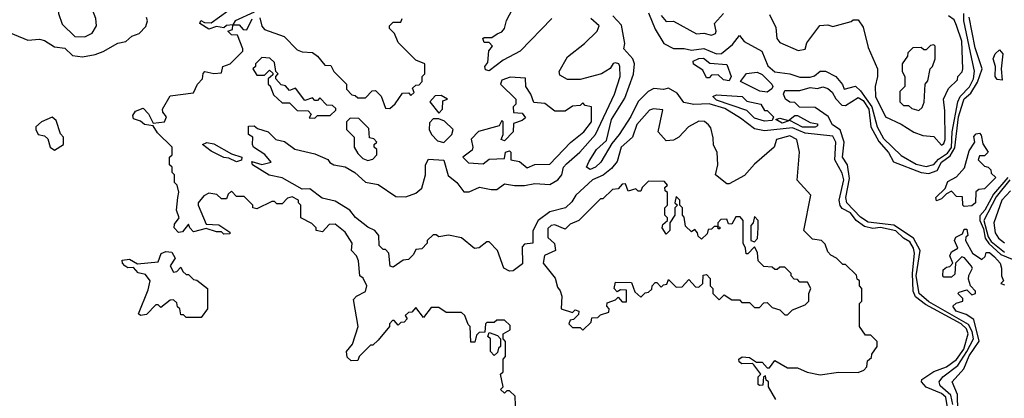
# Model space of a CAD drawing. Extents: x 2668140 to 2765664, y 823621 to 955240.
# Tile 97 of 256: x 2711177 to 2715074, y 854100 to 855600. Entities that reach past the tile are written whole.
import ezdxf

# ---------------------------------------------------------------- set-up
doc = ezdxf.new("R2010")
doc.units = 0

msp = doc.modelspace()

# ---------------------------------------------------------------- linework, layer by layer
at = {"layer": '0CON02XD'}
for points in [[(2711435, 855532.5), (2711463, 855547), (2711480, 855575), (2711477.5, 855605), (2711462.5, 855645), (2711445, 855657.5), (2711395, 855647.5), (2711375, 855650), (2711365, 855660), (2711331.7, 855658.3), (2711330, 855625), (2711345, 855582.5), (2711395, 855533.3), (2711435, 855532.5)], [(2713282.5, 855605), (2713157.5, 855475), (2713090.6, 855439.4), (2713035, 855397.5), (2713020.7, 855400.7), (2713017.5, 855415), (2713029.3, 855430.7), (2713033, 855477), (2713047.5, 855495), (2713035, 855510), (2713015, 855510), (2713010, 855525), (2713015, 855530), (2713045, 855530), (2713066, 855544), (2713085, 855552), (2713095.5, 855564.5), (2713103.2, 855596.8), (2713149.5, 855685)], [(2713140, 854035), (2713138.3, 854108.3), (2713115, 854130), (2713105, 854130), (2713095, 854120), (2713080, 854135), (2713090, 854145), (2713080, 854195), (2713090, 854205), (2713090, 854255), (2713100, 854265), (2713100, 854325), (2713090, 854335), (2713090, 854355), (2713118.3, 854371.7), (2713118.3, 854388.3), (2713095, 854410), (2713065, 854410), (2713055, 854400), (2713025, 854400), (2713020, 854395), (2713018.3, 854361.7), (2712995, 854360), (2712985, 854350), (2712978.3, 854321.7), (2712961.7, 854321.7), (2712960, 854385), (2712951.7, 854391.7), (2712938.3, 854428.3), (2712925, 854440), (2712865, 854440), (2712835, 854460), (2712805, 854460), (2712775, 854420), (2712745, 854460), (2712728.3, 854441.7), (2712715, 854440), (2712701.7, 854428.3), (2712710, 854415), (2712698.3, 854401.7), (2712685, 854400), (2712675, 854390), (2712658.3, 854408.3), (2712651.7, 854408.3), (2712640, 854395), (2712640, 854385), (2712595, 854330), (2712575, 854310), (2712565, 854310), (2712520, 854265), (2712515, 854250), (2712488.3, 854248.3), (2712473, 854263), (2712470, 854285), (2712493.3, 854315), (2712516.7, 854385), (2712498.3, 854491.7), (2712510, 854505), (2712545, 854522.5), (2712550, 854545), (2712536.1, 854576.1), (2712522.5, 854585), (2712517.5, 854645), (2712510, 854665), (2712490, 854685), (2712492.5, 854715), (2712465, 854757.5), (2712425, 854790), (2712401.7, 854788.3), (2712375, 854760), (2712350, 854765), (2712350, 854775), (2712333, 854793), (2712290, 854815), (2712290, 854865), (2712280, 854875), (2712280, 854885), (2712255, 854897.5), (2712237, 854893), (2712215, 854870), (2712195, 854870), (2712185, 854880), (2712175, 854880), (2712115, 854850), (2712100, 854855), (2712100, 854865), (2712065, 854900), (2712035, 854900), (2712015, 854920), (2712001.7, 854908.3), (2711995, 854890), (2711975, 854890), (2711957, 854907), (2711925, 854912.5), (2711905, 854902.5), (2711883.3, 854875), (2711882.5, 854865), (2711915, 854790), (2711965, 854787.5), (2712008.3, 854758.3), (2712008.3, 854751.7), (2711985, 854750), (2711975, 854760), (2711955, 854760), (2711915, 854772.5), (2711865, 854760), (2711850, 854775), (2711845, 854790), (2711821.2, 854758.8), (2711805, 854756.2), (2711788, 854775), (2711790, 854790), (2711807.5, 854815), (2711796.7, 854845), (2711802.5, 854895), (2711807, 854917), (2711800, 854945), (2711790, 854955), (2711790, 854985), (2711780, 854995), (2711780, 855015), (2711770, 855025), (2711770, 855055), (2711780, 855065), (2711780, 855095), (2711722.3, 855152.3), (2711705, 855180), (2711670, 855185), (2711655, 855197.5), (2711627, 855207), (2711625, 855220), (2711635, 855237.5), (2711665, 855250), (2711687, 855227), (2711705, 855190), (2711750, 855195), (2711757.5, 855215), (2711743, 855233), (2711742.5, 855245), (2711771.7, 855298.3), (2711865, 855310), (2711880, 855345), (2711900, 855365), (2711903, 855387), (2711910, 855395), (2711945, 855386.7), (2711975, 855390), (2711980, 855415), (2712010, 855425), (2712060, 855475), (2712060, 855485), (2712038.3, 855538.3), (2712015, 855540), (2712000, 855555), (2712018.3, 855561.7), (2712020, 855580), (2711995, 855577.5), (2711985, 855567.5), (2711955, 855572.5), (2711925, 855562.5), (2711890, 855585), (2711893.3, 855596.7), (2711908.3, 855588.3), (2711935, 855587.5), (2712000, 855635)], [(2712105, 855630), (2712030, 855595), (2712020, 855580), (2712045, 855580), (2712061.7, 855561.7), (2712075, 855560), (2712096.2, 855603.8)], [(2713665, 855626.7), (2713691.9, 855561.9), (2713725.8, 855505.8), (2713765, 855486.2), (2713806.4, 855486.4), (2713835, 855479.2), (2713885, 855485.6), (2713935, 855464.2), (2713954.1, 855465.9), (2713997.7, 855502.3), (2714025, 855537.5), (2714043.9, 855513.9), (2714113.8, 855475), (2714137.7, 855417.7), (2714165, 855393.8), (2714225, 855386), (2714265, 855372), (2714305, 855372), (2714322.3, 855377.7), (2714345, 855396.2), (2714365.9, 855395.9), (2714407.5, 855375), (2714433.6, 855343.6), (2714440, 855325), (2714485, 855336), (2714505, 855318.1), (2714550, 855255), (2714570, 855175), (2714595, 855128.6), (2714665, 855062), (2714725, 855027.1), (2714765, 855018.1), (2714795, 855025.8), (2714813.1, 855046.9), (2714849.1, 855070.9), (2714865, 855094.2), (2714867.3, 855155), (2714889.6, 855275), (2714898.5, 855295), (2714936.3, 855333.7), (2714952.3, 855365), (2714955.6, 855395.6), (2714944.6, 855445), (2714913.2, 855595), (2714913.2, 855625)], [(2713715, 855616.2), (2713735, 855593.3), (2713765, 855593.8), (2713855, 855543.8), (2713885, 855546), (2713915, 855539.2), (2713930, 855545), (2713933.8, 855555), (2713926.7, 855585), (2713962.5, 855625)], [(2714145, 855620), (2714169.3, 855569.3), (2714173.3, 855525), (2714185, 855510), (2714258.3, 855478.3), (2714286.2, 855483.8), (2714291.7, 855508.3), (2714343, 855577), (2714375, 855580), (2714395, 855572.5), (2714467, 855593), (2714475, 855600), (2714495, 855600), (2714515, 855570), (2714535, 855490), (2714572.5, 855405), (2714572.5, 855375), (2714562.5, 855335), (2714563.8, 855296.2), (2714603.3, 855215), (2714665, 855186.2), (2714715, 855153.8), (2714751.7, 855141.7), (2714795, 855136.7), (2714825, 855103.3), (2714835, 855110), (2714839.4, 855125), (2714838.3, 855238.3), (2714832.5, 855285), (2714853, 855327), (2714888.3, 855361.7), (2714890, 855375), (2714907, 855393), (2714910, 855405), (2714906.2, 855515), (2714885, 855576.7), (2714875, 855600), (2714852.5, 855615)], [(2710989.3, 855609.3), (2711003.6, 855583.6), (2711035, 855567.5), (2711117, 855557), (2711208.3, 855518.3), (2711255, 855522.5), (2711275, 855517.5), (2711315, 855492.5), (2711355, 855487.5), (2711385, 855457.5), (2711425, 855453.3), (2711475, 855462.5), (2711506.7, 855473.3), (2711565, 855507.5), (2711597, 855513), (2711620, 855535), (2711650, 855545), (2711676.4, 855573.6), (2711682.5, 855595), (2711678.3, 855608.3)], [(2713903, 855183), (2713887, 855197), (2713865, 855197.5), (2713824.2, 855175.8), (2713786.1, 855133.9), (2713765, 855122.5), (2713735, 855120), (2713703.3, 855155), (2713722.5, 855242.5), (2713685, 855246.9), (2713668.9, 855241.1), (2713619.2, 855185), (2713602, 855135), (2713557.1, 855095), (2713541.7, 855038.3), (2713519.6, 855010.4), (2713486.5, 854983.5), (2713444.3, 854965), (2713378, 854905), (2713361.7, 854878.3), (2713336.7, 854855), (2713275, 854839.2), (2713228.8, 854805), (2713207, 854763), (2713207.5, 854715), (2713175, 854710), (2713165, 854700), (2713167, 854633), (2713130, 854605), (2713115, 854603.3), (2713093.3, 854615), (2713067.5, 854685), (2713035, 854720), (2713025, 854720), (2712995, 854696.7), (2712977, 854693), (2712925, 854736.2), (2712873.6, 854746.4), (2712835, 854740), (2712825, 854747.5), (2712813, 854747), (2712790, 854725), (2712790, 854715), (2712768.3, 854691.7), (2712745, 854690), (2712735, 854670), (2712715, 854650), (2712695, 854647.5), (2712655, 854620), (2712643, 854623), (2712637.5, 854675), (2712625, 854690), (2712615, 854690), (2712600, 854705), (2712597.5, 854745), (2712582.5, 854765), (2712555, 854777.5), (2712506.1, 854816.1), (2712483.3, 854845), (2712425, 854880.8), (2712373.3, 854893.3), (2712325, 854930), (2712295, 854928.8), (2712215, 854973.8), (2712164.3, 854984.3), (2712097.5, 855025), (2712095, 855037.5), (2712135, 855026.7), (2712172.5, 855035), (2712146.4, 855066.4), (2712102.5, 855095), (2712097.5, 855105), (2712100, 855135), (2712082.5, 855145), (2712081.7, 855178.3), (2712105, 855180), (2712118.3, 855168.3), (2712160, 855155), (2712190, 855125), (2712225, 855116.7), (2712265, 855087.5), (2712345, 855068.8), (2712396.1, 855046.1), (2712403.6, 855033.6), (2712420, 855025), (2712465, 855017.5), (2712502.5, 854995), (2712545, 854956.7), (2712595, 854946.7), (2712665, 854900), (2712705, 854897.5), (2712745, 854913.3), (2712767.7, 854932.3), (2712783.3, 854985), (2712782.5, 855025), (2712795, 855047.5), (2712855, 855043.3), (2712872.5, 854982.5), (2712906.7, 854955), (2712935, 854917.5), (2712955, 854917.5), (2712997, 854937), (2713042.5, 854927.5), (2713065, 854926.7), (2713095, 854950), (2713135, 854942.5), (2713175, 854942.5), (2713215, 854951.2), (2713275, 854946.7), (2713306.2, 854965), (2713322, 854985), (2713329.2, 855015), (2713340.6, 855029.4), (2713394, 855075), (2713455.6, 855145), (2713531.2, 855305), (2713553.8, 855375), (2713552.5, 855415), (2713547.5, 855425), (2713535, 855428.8), (2713525, 855426.7), (2713513.3, 855406.7), (2713480, 855385), (2713395, 855362.5), (2713345, 855362.5), (2713315, 855380), (2713312.5, 855395), (2713345, 855452.5), (2713412.5, 855505), (2713462.5, 855555), (2713470, 855575), (2713437.5, 855605)], [(2712127, 855607), (2712134.5, 855574.5), (2712145, 855561.2), (2712222.9, 855532.9), (2712275, 855480), (2712295, 855472.5), (2712335, 855470), (2712355.9, 855455.9), (2712385, 855420), (2712408.3, 855418.3), (2712420, 855395), (2712470, 855345), (2712470, 855325), (2712491.7, 855301.7), (2712505, 855300), (2712515, 855290), (2712545, 855290), (2712571.7, 855318.3), (2712585, 855320), (2712607, 855297), (2712625, 855250), (2712641.7, 855248.3), (2712663, 855267), (2712691.7, 855308.3), (2712715, 855310), (2712725, 855300), (2712738.3, 855311.7), (2712731.7, 855328.3), (2712745, 855340), (2712758.3, 855341.7), (2712770, 855355), (2712770, 855375), (2712780, 855385), (2712780, 855425), (2712745, 855440), (2712721.7, 855461.7), (2712675, 855510), (2712660, 855545), (2712640, 855565), (2712640, 855575), (2712655, 855590), (2712685, 855590), (2712690, 855605)], [(2714850.6, 854055), (2714842.5, 854105), (2714825, 854118.6), (2714765, 854144.2), (2714746.2, 854165), (2714746.7, 854175), (2714795, 854206.7), (2714845, 854224.2), (2714885, 854254.2), (2714913.1, 854295), (2714930.6, 854355), (2714924.4, 854375), (2714903.3, 854395), (2714761.7, 854471.7), (2714722, 854502), (2714712.9, 854525), (2714710, 854595), (2714718.5, 854675), (2714714.4, 854695), (2714699.8, 854719.8), (2714674.6, 854734.6), (2714645, 854763.5), (2714583.3, 854776.7), (2714552.9, 854772.9), (2714520.2, 854780.2), (2714487.1, 854805), (2714465.6, 854835), (2714432.3, 854852.3), (2714423.7, 854863.7), (2714420, 854885), (2714438.8, 854965), (2714431.9, 854991.9), (2714403.5, 855045), (2714406.9, 855115), (2714395, 855138.6), (2714285, 855150.4), (2714235, 855171.5), (2714125, 855160), (2714085, 855167.1), (2714030, 855210), (2713967.6, 855247.6), (2713905, 855266.4), (2713844.5, 855264.5), (2713805, 855272), (2713779.3, 855309.3), (2713745, 855328.8), (2713725, 855323.8), (2713687, 855327), (2713664.1, 855315.9), (2713625, 855276.2), (2713595, 855216), (2713550, 855145), (2713520, 855110), (2713476.7, 855035), (2713456.2, 855015), (2713435, 855006.7), (2713420, 855015), (2713431.2, 855038.8), (2713459.2, 855085), (2713498.6, 855121.4), (2713518.6, 855205), (2713571.2, 855288.8), (2713605.5, 855384.5), (2713610, 855425), (2713603.3, 855445), (2713567.5, 855485), (2713571.2, 855505), (2713558.2, 855578.2), (2713524.6, 855614.6)], [(2714925, 854285.7), (2714951.5, 854335), (2714947.1, 854365), (2714931.7, 854391.7), (2714775, 854481.5), (2714737.1, 854515), (2714725.5, 854585), (2714740.6, 854685), (2714714.3, 854735), (2714636.2, 854786.2), (2714535, 854798), (2714505, 854818), (2714450, 854875), (2714446.1, 854896.1), (2714460.5, 854970.5), (2714453.3, 855025), (2714433.8, 855055), (2714440, 855115), (2714423.6, 855163.6), (2714393.6, 855183.6), (2714376.4, 855216.4), (2714325, 855252.5), (2714263.3, 855253.3), (2714245, 855272.5), (2714225, 855273.3), (2714207.5, 855285), (2714200, 855305), (2714205, 855320), (2714265, 855320), (2714305, 855331.2), (2714335, 855326.7), (2714355, 855333.3), (2714375, 855327.5), (2714393, 855313), (2714406.4, 855286.4), (2714430.7, 855260.7), (2714445, 855260), (2714495, 855291.2), (2714515, 855280), (2714537.8, 855245), (2714545.8, 855175), (2714577.4, 855117.4), (2714615, 855073.3), (2714635, 855036.7), (2714745, 854994), (2714775, 854990.8), (2714807.5, 855002.5), (2714825.7, 855035), (2714859.2, 855060.8), (2714878.4, 855091.6), (2714892.1, 855215), (2714910.6, 855275), (2714915, 855285.8), (2714941.5, 855308.5), (2714967.9, 855352.1), (2714986.2, 855405), (2714958, 855488), (2714935, 855610)], [(2714735, 855240), (2714748.3, 855251.7), (2714757, 855273), (2714760, 855345), (2714771.7, 855358.3), (2714780, 855405), (2714790, 855415), (2714800, 855445), (2714800, 855495), (2714795, 855500), (2714781.7, 855498.3), (2714765, 855480), (2714755, 855480), (2714745, 855490), (2714711.7, 855488.3), (2714691.7, 855468.3), (2714690, 855455), (2714670, 855425), (2714670, 855395), (2714680, 855375), (2714680, 855335), (2714660, 855315), (2714660, 855275), (2714675, 855260), (2714695, 855260), (2714708.3, 855248.3), (2714735, 855240)], [(2715065, 855360), (2715045, 855362.5), (2715037.5, 855375), (2715038.8, 855415), (2715030, 855445), (2715037.5, 855465), (2715055, 855480), (2715067.5, 855465), (2715061.2, 855405), (2715065, 855360)], [(2712345, 855210), (2712355, 855220), (2712405, 855220), (2712428.3, 855241.7), (2712428.3, 855248.3), (2712415, 855260), (2712391.7, 855261.7), (2712365, 855290), (2712355, 855280), (2712345, 855280), (2712335, 855290), (2712305, 855280), (2712268.3, 855328.3), (2712245, 855320), (2712228.3, 855338.3), (2712211.7, 855341.7), (2712190, 855365), (2712190, 855375), (2712200, 855385), (2712190, 855395), (2712185, 855430), (2712167, 855447), (2712135, 855450), (2712110, 855425), (2712110, 855415), (2712100, 855405), (2712115, 855380), (2712145, 855380), (2712165, 855400), (2712178.3, 855388.3), (2712178.3, 855381.7), (2712160, 855365), (2712160, 855345), (2712168.3, 855338.3), (2712181.7, 855301.7), (2712215, 855270), (2712245, 855270), (2712275, 855240), (2712318.3, 855238.3), (2712330, 855225), (2712321.7, 855211.7), (2712345, 855210)], [(2713985, 855357.5), (2713961.7, 855361.7), (2713941.7, 855381.7), (2713915, 855380), (2713905, 855370), (2713895, 855370), (2713880, 855400), (2713843.6, 855423.6), (2713842.5, 855435), (2713865, 855446.7), (2713883, 855447), (2713908.3, 855428.3), (2713975, 855422.5), (2713992.5, 855375), (2713985, 855357.5)], [(2714135, 855312.5), (2714106.1, 855316.1), (2714030, 855355), (2714053.9, 855386.1), (2714095, 855392.5), (2714115, 855383.3), (2714153.3, 855345), (2714157.5, 855335), (2714153.6, 855326.4), (2714135, 855312.5)], [(2713185, 855012.5), (2713215, 855026.7), (2713275, 855027.5), (2713357, 855113), (2713410, 855155), (2713440, 855195), (2713440, 855255), (2713415, 855260), (2713405, 855270), (2713395, 855260), (2713365, 855257.5), (2713335, 855237.5), (2713295, 855237.5), (2713255, 855267.5), (2713211.7, 855271.7), (2713200, 855305), (2713180, 855335), (2713178.3, 855368.3), (2713118.3, 855371.7), (2713085, 855360), (2713080, 855345), (2713140, 855285), (2713140, 855265), (2713130, 855255), (2713131.7, 855231.7), (2713165, 855230), (2713178.3, 855211.7), (2713165, 855200), (2713131.7, 855188.3), (2713130, 855155), (2713095, 855120), (2713082.5, 855125), (2713090, 855145), (2713090, 855195), (2713085, 855200), (2713075, 855180), (2712993, 855157), (2712963, 855127), (2712970, 855095), (2712967, 855083), (2712930, 855055), (2712953, 855033), (2713011.7, 855028.3), (2713035, 855047.5), (2713095, 855050), (2713100, 855075), (2713115, 855080), (2713120, 855075), (2713120, 855045), (2713155, 855037.5), (2713185, 855012.5)], [(2712835, 855230), (2712850, 855245), (2712851.7, 855278.3), (2712870, 855285), (2712845, 855300), (2712821.7, 855298.3), (2712800, 855275), (2712835, 855230)], [(2714125, 855197.5), (2714085, 855210), (2714055, 855240), (2713935, 855281.2), (2713920, 855295), (2713935, 855302.5), (2714035.9, 855295.9), (2714055, 855277.5), (2714110, 855265), (2714125, 855240), (2714135, 855240), (2714160, 855215), (2714155, 855200), (2714125, 855197.5)], [(2711315, 855083.3), (2711350, 855105), (2711350, 855135), (2711338.3, 855148.3), (2711320.8, 855200.8), (2711305, 855213.8), (2711262.5, 855195), (2711240, 855175), (2711240, 855165), (2711250, 855145), (2711275, 855140), (2711288.3, 855128.3), (2711297.5, 855095), (2711315, 855083.3)], [(2712555, 855042.5), (2712575, 855047.5), (2712590, 855065), (2712590, 855085), (2712580, 855095), (2712580, 855105), (2712590, 855115), (2712578.3, 855128.3), (2712561.7, 855131.7), (2712558.3, 855168.3), (2712518.3, 855208.3), (2712485, 855210), (2712470, 855195), (2712470, 855165), (2712500, 855135), (2712500, 855095), (2712515, 855070), (2712535, 855050), (2712555, 855042.5)], [(2712855, 855113.3), (2712887.5, 855145), (2712892.5, 855165), (2712858.3, 855198.3), (2712835, 855207.5), (2712813, 855207), (2712798.3, 855191.7), (2712797.5, 855165), (2712806.7, 855145), (2712830.5, 855120.5), (2712855, 855113.3)], [(2714325, 855173.8), (2714275, 855174.3), (2714225, 855200), (2714195, 855190), (2714170, 855205), (2714185, 855210), (2714220, 855200), (2714245, 855220), (2714255, 855220), (2714305, 855192.5), (2714335, 855187.5), (2714335, 855180), (2714325, 855173.8)], [(2714170, 854095), (2714140, 854145), (2714140, 854165), (2714131.7, 854171.7), (2714128.3, 854188.3), (2714120, 854185), (2714118.3, 854151.7), (2714105, 854150), (2714100, 854155), (2714100, 854185), (2714110, 854195), (2714083, 854233), (2714077.5, 854237.5), (2714035, 854236.2), (2714023.9, 854243.9), (2714023.3, 854255), (2714036.4, 854263.6), (2714065, 854261.2), (2714092.5, 854242.5), (2714115, 854243.3), (2714135, 854220), (2714145, 854220), (2714165, 854250), (2714215, 854220), (2714255, 854220), (2714293, 854203), (2714345, 854193.3), (2714417, 854203), (2714495, 854202.5), (2714518.3, 854211.7), (2714530, 854225), (2714531.7, 854248.3), (2714548.3, 854261.7), (2714550, 854275), (2714570, 854305), (2714570, 854325), (2714545, 854350), (2714525, 854350), (2714500, 854385), (2714500, 854475), (2714510, 854485), (2714510, 854535), (2714500, 854545), (2714500, 854565), (2714491.7, 854571.7), (2714488.3, 854588.3), (2714445, 854630), (2714435, 854630), (2714410, 854655), (2714387, 854667), (2714375, 854680), (2714365, 854710), (2714350, 854725), (2714315, 854730), (2714280, 854765), (2714307.5, 854905), (2714253.6, 854963.6), (2714262.5, 855075), (2714252.5, 855125), (2714225, 855139.2), (2714172.5, 855125), (2714162.5, 855095), (2714085, 855027.5), (2714045, 854982.5), (2713985, 854950), (2713975, 854950), (2713930, 854985), (2713940, 855025), (2713937.5, 855075), (2713923, 855103), (2713921.7, 855131.7), (2713911.7, 855171.7), (2713903, 855183)], [(2712035, 855036.2), (2712005, 855051.2), (2711985, 855054), (2711935, 855078.8), (2711900, 855105), (2711917, 855113), (2711945, 855108), (2712015, 855068.8), (2712055.8, 855055.8), (2712055, 855043.3), (2712035, 855036.2)], [(2714915, 854860), (2714910, 854865), (2714908.3, 854898.3), (2714885, 854900), (2714865, 854920), (2714845, 854910), (2714825, 854890), (2714805, 854882.5), (2714802.5, 854895), (2714839.3, 854930.7), (2714850.7, 854959.3), (2714885, 854977.5), (2714916.4, 855013.6), (2714935, 855080), (2714957.5, 855115), (2714953, 855137), (2714962.5, 855147.5), (2714975, 855150), (2714982.5, 855142.5), (2714988.3, 855108.3), (2715010, 855075), (2714995, 855060), (2714975, 855060), (2714970, 855045), (2714995, 855020), (2715010, 855015), (2715020, 855005), (2715021.7, 854991.7), (2715040, 854975), (2714995, 854930), (2714972.5, 854927.5), (2714961.7, 854918.3), (2714960, 854875), (2714945, 854862.5), (2714915, 854860)], [(2713405, 854370), (2713438.3, 854401.7), (2713441.7, 854418.3), (2713465, 854420), (2713475, 854430), (2713508.3, 854441.7), (2713510, 854455), (2713500, 854465), (2713501.7, 854478.3), (2713535, 854490), (2713545, 854500), (2713561.7, 854481.7), (2713578.3, 854481.7), (2713578.3, 854528.3), (2713555, 854530), (2713541.7, 854521.7), (2713530, 854535), (2713535, 854560), (2713598.3, 854558.3), (2713611.7, 854521.7), (2713635, 854500), (2713651.7, 854518.3), (2713665, 854520), (2713678.3, 854531.7), (2713680, 854545), (2713691.7, 854558.3), (2713698.3, 854558.3), (2713715, 854540), (2713725, 854550), (2713738.3, 854551.7), (2713745, 854570), (2713775, 854540), (2713798.3, 854541.7), (2713825, 854570), (2713851.7, 854541.7), (2713865, 854540), (2713880, 854555), (2713881.7, 854588.3), (2713895, 854590), (2713910, 854575), (2713910, 854545), (2713920, 854535), (2713920, 854515), (2713945, 854490), (2713965, 854510), (2713995, 854490), (2714025, 854490), (2714035, 854480), (2714065, 854480), (2714085, 854460), (2714105, 854460), (2714121.7, 854478.3), (2714135, 854480), (2714155, 854460), (2714185, 854450), (2714205, 854430), (2714215, 854430), (2714235, 854450), (2714285, 854470), (2714300, 854485), (2714300, 854515), (2714307.5, 854535), (2714295, 854560), (2714265, 854560), (2714255, 854570), (2714241.7, 854571.7), (2714230, 854585), (2714230, 854595), (2714205, 854620), (2714185, 854620), (2714175, 854610), (2714165, 854610), (2714155, 854620), (2714121.7, 854621.7), (2714100, 854645), (2714097, 854677), (2714085, 854700), (2714058.3, 854671.7), (2714051.7, 854671.7), (2714050, 854695), (2714040, 854715), (2714040, 854805), (2714028.3, 854818.3), (2714011.7, 854818.3), (2713995, 854790), (2713981.7, 854791.7), (2713975, 854810), (2713951.7, 854808.3), (2713940, 854795), (2713940, 854780), (2713948.3, 854778.3), (2713948.3, 854771.7), (2713941.7, 854771.7), (2713940, 854780), (2713925, 854780), (2713915, 854770), (2713901.7, 854768.3), (2713898.3, 854751.7), (2713875, 854730), (2713861.7, 854741.7), (2713860, 854755), (2713848.3, 854768.3), (2713835, 854760), (2713811.7, 854781.7), (2713807, 854817), (2713800, 854825), (2713800, 854855), (2713790, 854865), (2713790, 854885), (2713775, 854900), (2713770, 854875), (2713780, 854865), (2713770, 854855), (2713770, 854825), (2713750, 854795), (2713750, 854765), (2713735, 854750), (2713720, 854775), (2713721.7, 854788.3), (2713740, 854805), (2713740, 854815), (2713730, 854825), (2713730, 854855), (2713740, 854865), (2713740, 854915), (2713731.7, 854921.7), (2713730, 854935), (2713740, 854945), (2713728.3, 854958.3), (2713665, 854960), (2713640, 854935), (2713635, 854920), (2713625, 854920), (2713615, 854930), (2713585, 854920), (2713575, 854950), (2713561.7, 854948.3), (2713545, 854930), (2713523, 854927), (2713485, 854890), (2713475, 854890), (2713390, 854805), (2713355, 854790), (2713335, 854770), (2713295, 854786.7), (2713280, 854785), (2713267, 854773), (2713267.5, 854737.5), (2713293.6, 854713.6), (2713297.5, 854685), (2713254.1, 854665.9), (2713248.8, 854635), (2713295.8, 854575.8), (2713305, 854540), (2713316.2, 854526.2), (2713322.5, 854505), (2713320, 854455), (2713365, 854440), (2713375, 854450), (2713390, 854445), (2713388.3, 854431.7), (2713368.3, 854411.7), (2713355, 854410), (2713350, 854395), (2713365, 854380), (2713395, 854380), (2713405, 854370)], [(2715087.3, 854975), (2715030.7, 854909.3), (2714996.2, 854845), (2714977.5, 854822.5), (2714976.4, 854805), (2714991.3, 854771.3), (2714998.2, 854735), (2715012.6, 854712.6), (2715060.3, 854670.3), (2715105, 854651.8)], [(2715095.9, 854965), (2715042, 854898), (2714993.1, 854805), (2715009.9, 854739.9), (2715021.6, 854721.6), (2715075, 854678.5)], [(2715098.5, 854921.5), (2715063.6, 854885), (2715032.9, 854795), (2715037.5, 854755), (2715050.8, 854735), (2715075, 854715.7)], [(2714085, 854720), (2714097, 854733), (2714100, 854775), (2714100, 854805), (2714085, 854820), (2714080, 854795), (2714070, 854785), (2714070, 854725), (2714085, 854720)], [(2714890.3, 854050.3), (2714888, 854115), (2714867.5, 854165), (2714912.9, 854217.1), (2714935, 854268.8), (2714974.2, 854325.8), (2714952.5, 854412.5), (2714922.5, 854432.5), (2714883.3, 854445), (2714870, 854465), (2714883, 854477), (2714910, 854485), (2714910, 854495), (2714890, 854515), (2714895, 854520), (2714925, 854530), (2714945, 854510), (2714960, 854515), (2714960, 854525), (2714940, 854545), (2714932.5, 854572.5), (2714933, 854587), (2714947.5, 854615), (2714942.5, 854625), (2714916.4, 854656.4), (2714905, 854660), (2714880, 854635), (2714878.3, 854591.7), (2714865, 854580), (2714835, 854580), (2714830, 854585), (2714831.7, 854608.3), (2714845, 854620), (2714858.3, 854621.7), (2714870, 854635), (2714857.5, 854665), (2714865, 854680), (2714890, 854695), (2714876.7, 854725), (2714882, 854738), (2714908.3, 854751.7), (2714915, 854770), (2714925, 854770), (2714930, 854745), (2714921.7, 854738.3), (2714920, 854725), (2714947.5, 854675), (2714985, 854650), (2714998.3, 854661.7), (2715002.5, 854677.5), (2715015, 854677.5), (2715035, 854660), (2715056.7, 854635), (2715062.5, 854615), (2715062.5, 854585), (2715070, 854565), (2715060, 854555), (2715075, 854550)], [(2711895, 854420), (2711835, 854420), (2711825, 854430), (2711815, 854430), (2711810, 854455), (2711801.7, 854461.7), (2711798.3, 854478.3), (2711785, 854490), (2711771.7, 854488.3), (2711735, 854460), (2711725, 854470), (2711715, 854470), (2711678.3, 854431.7), (2711655, 854427.5), (2711647.5, 854435), (2711685, 854530), (2711692.5, 854565), (2711675, 854590), (2711645, 854597.5), (2711627.5, 854617.5), (2711605, 854616.7), (2711592.5, 854625), (2711583.3, 854635), (2711582.5, 854647.5), (2711611.7, 854651.7), (2711642.5, 854632.5), (2711725, 854640), (2711737, 854673), (2711755, 854681.2), (2711778.3, 854678.3), (2711792.5, 854655), (2711772.5, 854625), (2711785, 854600), (2711798.3, 854601.7), (2711815, 854620), (2711821.7, 854601.7), (2711835, 854590), (2711845, 854590), (2711865, 854570), (2711878.3, 854568.3), (2711920, 854535), (2711920, 854455), (2711895, 854420)], [(2713055, 854270), (2713040, 854285), (2713040, 854335), (2713030, 854345), (2713035, 854360), (2713068.3, 854348.3), (2713080, 854335), (2713080, 854305), (2713071.7, 854298.3), (2713068.3, 854281.7), (2713055, 854270)], [(2714869.6, 854075), (2714862.1, 854112.1), (2714819.7, 854149.7), (2714816, 854165), (2714830, 854185), (2714890.2, 854229.8), (2714925, 854285.7)]]:
    msp.add_lwpolyline(points, dxfattribs=at)

doc.saveas('drawing.dxf')
